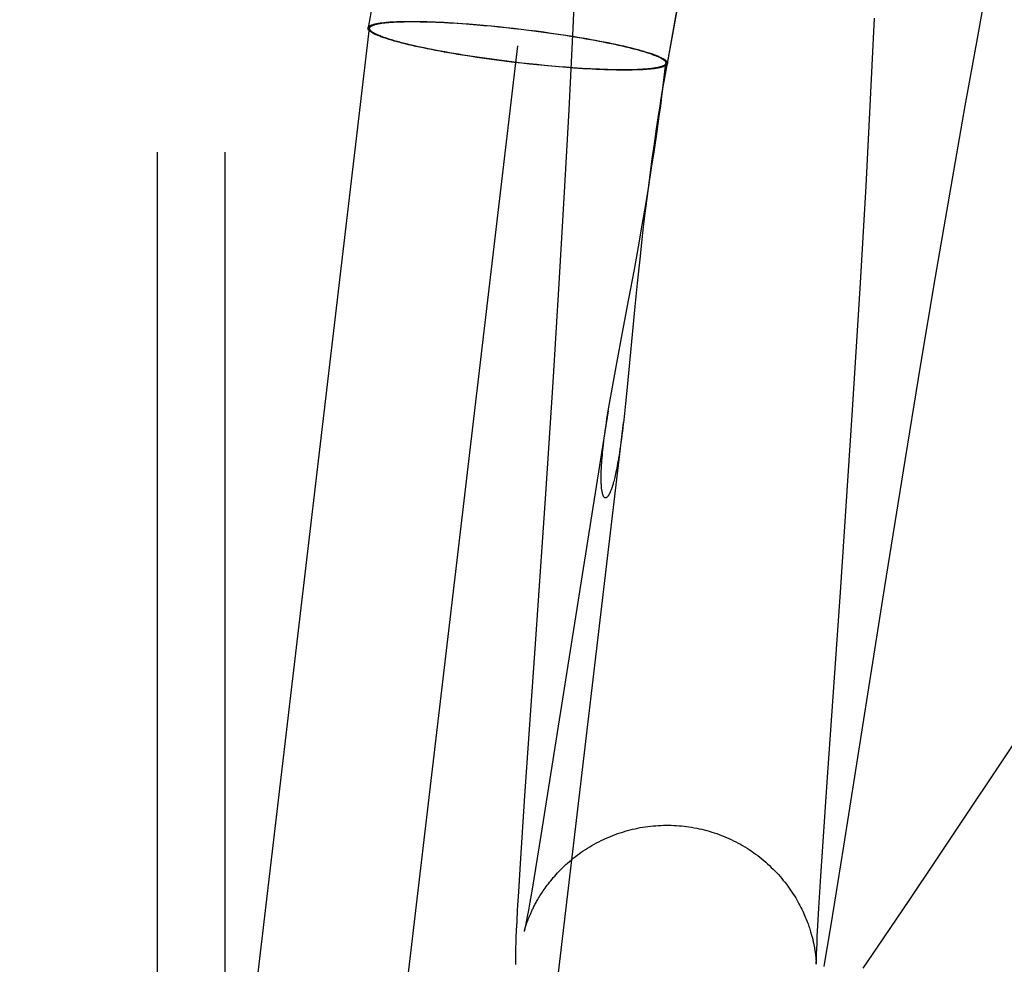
# Model space of a CAD drawing. Header units: inches. Extents: x 0 to 224, y 0 to 145.
# Tile 23 of 45: x 51.295 to 51.423, y 86.236 to 86.358. Entities that reach past the tile are written whole.
import ezdxf

# ---------------------------------------------------------------- set-up
doc = ezdxf.new("R2010")
doc.units = ezdxf.units.IN
doc.header["$LTSCALE"] = 12.302632
doc.header["$MEASUREMENT"] = 0
doc.linetypes.add('HIDDEN', pattern=[0.2, 0.1, -0.1])
doc.layers.add('DEFAULT_2', color=8, linetype='HIDDEN')

msp = doc.modelspace()

# ---------------------------------------------------------------- linework, layer by layer
at = {"layer": 'DEFAULT_2', "color": 8, "linetype": 'HIDDEN'}
for p, q in [((51.31314, 85.11097), (51.31314, 86.8147)), ((51.32186, 85.11097), (51.32186, 86.8147)), ((51.34205, 86.36669), (51.34036, 86.35731)), ((51.36725, 86.36651), (51.36684, 86.35727)), ((51.38106, 86.36387), (51.37934, 86.35441)), ((51.41927, 86.35641), (51.42072, 86.36426)), ((51.37909, 86.35271), (51.38074, 86.36184)), ((51.40541, 86.34896), (51.40588, 86.35859)), ((51.2782, 85.8284), (51.34056, 86.35727)), ((51.34511, 86.35816), (51.34555, 86.35816)), ((51.34526, 86.35813), (51.3457, 86.35813)), ((51.34555, 86.35816), (51.346, 86.35816)), ((51.3457, 86.35813), (51.34615, 86.35813)), ((51.346, 86.35816), (51.34647, 86.35816)), ((51.34615, 86.35813), (51.34661, 86.35813)), ((51.34647, 86.35816), (51.34696, 86.35815)), ((51.34661, 86.35813), (51.34709, 86.35812)), ((51.34696, 86.35815), (51.34745, 86.35814)), ((51.34709, 86.35812), (51.34758, 86.35811)), ((51.34745, 86.35814), (51.34797, 86.35813)), ((51.34758, 86.35811), (51.34809, 86.3581)), ((51.34797, 86.35813), (51.34849, 86.35811)), ((51.34809, 86.3581), (51.34861, 86.35808)), ((51.34849, 86.35811), (51.34903, 86.35809)), ((51.34861, 86.35808), (51.34915, 86.35806)), ((51.34903, 86.35809), (51.34959, 86.35807)), ((51.34915, 86.35806), (51.34969, 86.35804)), ((51.34959, 86.35807), (51.35015, 86.35804)), ((51.34969, 86.35804), (51.35025, 86.35801)), ((51.35015, 86.35804), (51.35072, 86.35801)), ((51.35025, 86.35801), (51.35082, 86.35798)), ((51.35072, 86.35801), (51.35131, 86.35798)), ((51.35082, 86.35798), (51.3514, 86.35795)), ((51.35131, 86.35798), (51.3519, 86.35794)), ((51.3514, 86.35795), (51.35198, 86.35791)), ((51.3519, 86.35794), (51.3525, 86.3579)), ((51.35198, 86.35791), (51.35258, 86.35787)), ((51.3525, 86.3579), (51.35342, 86.35783)), ((51.35258, 86.35787), (51.35349, 86.3578)), ((51.35342, 86.35783), (51.35436, 86.35775)), ((51.35349, 86.3578), (51.35442, 86.35772)), ((51.35436, 86.35775), (51.35531, 86.35767)), ((51.35442, 86.35772), (51.35535, 86.35764)), ((51.35531, 86.35767), (51.35627, 86.35758)), ((51.35535, 86.35764), (51.35631, 86.35756)), ((51.35627, 86.35758), (51.35724, 86.35749)), ((51.35631, 86.35756), (51.35726, 86.35746)), ((51.35724, 86.35749), (51.35821, 86.35738)), ((51.35726, 86.35746), (51.35823, 86.35736)), ((51.35821, 86.35738), (51.35919, 86.35728)), ((51.35823, 86.35736), (51.3592, 86.35725)), ((51.35919, 86.35728), (51.36018, 86.35716)), ((51.3592, 86.35725), (51.36017, 86.35714)), ((51.36684, 86.35727), (51.36632, 86.3467)), ((51.36017, 86.35714), (51.36114, 86.35702)), ((51.36018, 86.35716), (51.36116, 86.35704)), ((51.36114, 86.35702), (51.36211, 86.3569)), ((51.36116, 86.35704), (51.36213, 86.35692)), ((51.36211, 86.3569), (51.36307, 86.35677)), ((51.36213, 86.35692), (51.3631, 86.35679)), ((51.36307, 86.35677), (51.36402, 86.35664)), ((51.3631, 86.35679), (51.36406, 86.35665)), ((51.36402, 86.35664), (51.36496, 86.3565)), ((51.36406, 86.35665), (51.36501, 86.35652)), ((51.36496, 86.3565), (51.36589, 86.35636)), ((51.36501, 86.35652), (51.36595, 86.35637)), ((51.36589, 86.35636), (51.3668, 86.35621)), ((51.36595, 86.35637), (51.36687, 86.35623)), ((51.3668, 86.35621), (51.36739, 86.35612)), ((51.36687, 86.35623), (51.36748, 86.35613)), ((51.36739, 86.35612), (51.36798, 86.35602)), ((51.36748, 86.35613), (51.36807, 86.35603)), ((51.36798, 86.35602), (51.36856, 86.35592)), ((51.36807, 86.35603), (51.36866, 86.35593)), ((51.36856, 86.35592), (51.36913, 86.35582)), ((51.36866, 86.35593), (51.36923, 86.35582)), ((51.41761, 86.34725), (51.41927, 86.35641)), ((51.29736, 85.82614), (51.35972, 86.35501)), ((51.3456, 86.35514), (51.34516, 86.35525)), ((51.34575, 86.35514), (51.34531, 86.35525)), ((51.34605, 86.35504), (51.3456, 86.35514)), ((51.3462, 86.35504), (51.34575, 86.35514)), ((51.34653, 86.35493), (51.34605, 86.35504)), ((51.34666, 86.35493), (51.3462, 86.35504)), ((51.34701, 86.35482), (51.34653, 86.35493)), ((51.34714, 86.35483), (51.34666, 86.35493)), ((51.34751, 86.35472), (51.34701, 86.35482)), ((51.34764, 86.35472), (51.34714, 86.35483)), ((51.34803, 86.35461), (51.34751, 86.35472)), ((51.34815, 86.35462), (51.34764, 86.35472)), ((51.36913, 86.35582), (51.36969, 86.35571)), ((51.36923, 86.35582), (51.3698, 86.35572)), ((51.36969, 86.35571), (51.37024, 86.35561)), ((51.3698, 86.35572), (51.37035, 86.35562)), ((51.37024, 86.35561), (51.37077, 86.35551)), ((51.37035, 86.35562), (51.37089, 86.35551)), ((51.37077, 86.35551), (51.3713, 86.3554)), ((51.37089, 86.35551), (51.37142, 86.35541)), ((51.3713, 86.3554), (51.3718, 86.3553)), ((51.37142, 86.35541), (51.37193, 86.3553)), ((51.3718, 86.3553), (51.3723, 86.35519)), ((51.37193, 86.3553), (51.37243, 86.35519)), ((51.3723, 86.35519), (51.37278, 86.35509)), ((51.37243, 86.35519), (51.37292, 86.35509)), ((51.37278, 86.35509), (51.37325, 86.35498)), ((51.37292, 86.35509), (51.37339, 86.35498)), ((51.37325, 86.35498), (51.3737, 86.35488)), ((51.37339, 86.35498), (51.37385, 86.35487)), ((51.3737, 86.35488), (51.37413, 86.35477)), ((51.37385, 86.35487), (51.37429, 86.35477)), ((51.34855, 86.35451), (51.34803, 86.35461)), ((51.34867, 86.35451), (51.34815, 86.35462)), ((51.3491, 86.3544), (51.34855, 86.35451)), ((51.34921, 86.35441), (51.34867, 86.35451)), ((51.34965, 86.3543), (51.3491, 86.3544)), ((51.34975, 86.3543), (51.34921, 86.35441)), ((51.35021, 86.35419), (51.34965, 86.3543)), ((51.35031, 86.3542), (51.34975, 86.3543)), ((51.35079, 86.35409), (51.35021, 86.35419)), ((51.35088, 86.3541), (51.35031, 86.3542)), ((51.35137, 86.35399), (51.35079, 86.35409)), ((51.35146, 86.354), (51.35088, 86.3541)), ((51.35197, 86.35389), (51.35137, 86.35399)), ((51.35205, 86.3539), (51.35146, 86.354)), ((51.35257, 86.35379), (51.35197, 86.35389)), ((51.35265, 86.3538), (51.35205, 86.3539)), ((51.35349, 86.35364), (51.35257, 86.35379)), ((51.35356, 86.35366), (51.35265, 86.3538)), ((51.35443, 86.3535), (51.35349, 86.35364)), ((51.35449, 86.35352), (51.35356, 86.35366)), ((51.35538, 86.35336), (51.35443, 86.3535)), ((51.35543, 86.35338), (51.35449, 86.35352)), ((51.35634, 86.35323), (51.35538, 86.35336)), ((51.35638, 86.35325), (51.35543, 86.35338)), ((51.37934, 86.35441), (51.37834, 86.34875)), ((51.35731, 86.3531), (51.35634, 86.35323)), ((51.35734, 86.35312), (51.35638, 86.35325)), ((51.35829, 86.35298), (51.35731, 86.3531)), ((51.3583, 86.353), (51.35734, 86.35312)), ((51.35927, 86.35286), (51.35829, 86.35298)), ((51.35927, 86.35288), (51.3583, 86.353)), ((51.36024, 86.35277), (51.35927, 86.35288)), ((51.36025, 86.35274), (51.35927, 86.35286)), ((51.36121, 86.35266), (51.36024, 86.35277)), ((51.36123, 86.35263), (51.36025, 86.35274)), ((51.36218, 86.35256), (51.36121, 86.35266)), ((51.36221, 86.35253), (51.36123, 86.35263)), ((51.36314, 86.35246), (51.36218, 86.35256)), ((51.36318, 86.35244), (51.36221, 86.35253)), ((51.36409, 86.35237), (51.36314, 86.35246)), ((51.36414, 86.35235), (51.36318, 86.35244)), ((51.36503, 86.35229), (51.36409, 86.35237)), ((51.36509, 86.35226), (51.36414, 86.35235)), ((51.36596, 86.35222), (51.36503, 86.35229)), ((51.36602, 86.35219), (51.36509, 86.35226)), ((51.36687, 86.35215), (51.36596, 86.35222)), ((51.36694, 86.35212), (51.36602, 86.35219)), ((51.36746, 86.35211), (51.36687, 86.35215)), ((51.36754, 86.35208), (51.36694, 86.35212)), ((51.36805, 86.35207), (51.36746, 86.35211)), ((51.37842, 86.34877), (51.37888, 86.35275)), ((51.36814, 86.35204), (51.36754, 86.35208)), ((51.36863, 86.35204), (51.36805, 86.35207)), ((51.36872, 86.35201), (51.36814, 86.35204)), ((51.3692, 86.35201), (51.36863, 86.35204)), ((51.3693, 86.35198), (51.36872, 86.35201)), ((51.36975, 86.35198), (51.3692, 86.35201)), ((51.36986, 86.35195), (51.3693, 86.35198)), ((51.3703, 86.35196), (51.36975, 86.35198)), ((51.37041, 86.35192), (51.36986, 86.35195)), ((51.37083, 86.35194), (51.3703, 86.35196)), ((51.37095, 86.3519), (51.37041, 86.35192)), ((51.37135, 86.35192), (51.37083, 86.35194)), ((51.37148, 86.35189), (51.37095, 86.3519)), ((51.37186, 86.35191), (51.37135, 86.35192)), ((51.37199, 86.35187), (51.37148, 86.35189)), ((51.37236, 86.3519), (51.37186, 86.35191)), ((51.37249, 86.35186), (51.37199, 86.35187)), ((51.37283, 86.35189), (51.37236, 86.3519)), ((51.37297, 86.35186), (51.37249, 86.35186)), ((51.3733, 86.35189), (51.37283, 86.35189)), ((51.37344, 86.35185), (51.37297, 86.35186)), ((51.37375, 86.35189), (51.3733, 86.35189)), ((51.3739, 86.35186), (51.37344, 86.35185)), ((51.37418, 86.35189), (51.37375, 86.35189)), ((51.37434, 86.35186), (51.3739, 86.35186)), ((51.37829, 86.34844), (51.3782, 86.34792)), ((51.37834, 86.34875), (51.37829, 86.34844)), ((51.37832, 86.34803), (51.37838, 86.3485)), ((51.3784, 86.34907), (51.37837, 86.34893)), ((51.37838, 86.3485), (51.37842, 86.34877)), ((51.37841, 86.34915), (51.3784, 86.34907)), ((51.37843, 86.34921), (51.37841, 86.34915)), ((51.37843, 86.34893), (51.37845, 86.34906)), ((51.37845, 86.34906), (51.37846, 86.34913)), ((51.37846, 86.34918), (51.37847, 86.34923)), ((51.37846, 86.34913), (51.37846, 86.34918)), ((51.40478, 86.33686), (51.40541, 86.34896)), ((51.37809, 86.34719), (51.3779, 86.34597)), ((51.37803, 86.34589), (51.37822, 86.34723)), ((51.3782, 86.34792), (51.37809, 86.34719)), ((51.37822, 86.34723), (51.37832, 86.34803)), ((51.41578, 86.33679), (51.41761, 86.34725)), ((51.36632, 86.3467), (51.36574, 86.33605)), ((51.3779, 86.34597), (51.37764, 86.34427)), ((51.37775, 86.34392), (51.37803, 86.34589)), ((51.37764, 86.34427), (51.37736, 86.34233)), ((51.3774, 86.34154), (51.37775, 86.34392)), ((51.37736, 86.34233), (51.37709, 86.34039)), ((51.37699, 86.3389), (51.3774, 86.34154)), ((51.37709, 86.34039), (51.37676, 86.33793)), ((51.37667, 86.33685), (51.37699, 86.3389)), ((51.37628, 86.33447), (51.37667, 86.33685)), ((51.37676, 86.33793), (51.37646, 86.3356)), ((51.40402, 86.32363), (51.40478, 86.33686)), ((51.36574, 86.33605), (51.36505, 86.32426)), ((51.37646, 86.3356), (51.37622, 86.33364)), ((51.41378, 86.32513), (51.41578, 86.33679)), ((51.37584, 86.33182), (51.37628, 86.33447)), ((51.37622, 86.33364), (51.37597, 86.3316)), ((51.37534, 86.32898), (51.37584, 86.33182)), ((51.37597, 86.3316), (51.37573, 86.32952)), ((51.37573, 86.32952), (51.3755, 86.32742)), ((51.37481, 86.32605), (51.37534, 86.32898)), ((51.3755, 86.32742), (51.37518, 86.3243)), ((51.37411, 86.32228), (51.37481, 86.32605)), ((51.36505, 86.32426), (51.36427, 86.31152)), ((51.37518, 86.3243), (51.37488, 86.32128)), ((51.41184, 86.31358), (51.41378, 86.32513)), ((51.40301, 86.30722), (51.40402, 86.32363)), ((51.37488, 86.32128), (51.37389, 86.31085)), ((51.37144, 86.30779), (51.37253, 86.31395)), ((51.40962, 86.30005), (51.41184, 86.31358)), ((51.36427, 86.31152), (51.36332, 86.29705)), ((51.37389, 86.31085), (51.37368, 86.30873)), ((51.37144, 86.30779), (51.36273, 86.25289)), ((51.37127, 86.30675), (51.37144, 86.30779)), ((51.37368, 86.30873), (51.37354, 86.30745)), ((51.37354, 86.30745), (51.3734, 86.30626)), ((51.40148, 86.28433), (51.40301, 86.30722)), ((51.40722, 86.28508), (51.40962, 86.30005)), ((51.36332, 86.29705), (51.36199, 86.27764)), ((51.40193, 86.2515), (51.40722, 86.28508)), ((51.39977, 86.25979), (51.40148, 86.28433)), ((51.43427, 86.28041), (51.41382, 86.24966)), ((51.36199, 86.27764), (51.36062, 86.258)), ((51.39894, 86.2476), (51.39977, 86.25979)), ((51.36062, 86.258), (51.36004, 86.24926)), ((51.36273, 86.25289), (51.36203, 86.2486)), ((51.40076, 86.24423), (51.40193, 86.2515)), ((51.36004, 86.24926), (51.35981, 86.2456)), ((51.41382, 86.24966), (51.41034, 86.24447)), ((51.36203, 86.2486), (51.36158, 86.24593)), ((51.39869, 86.24348), (51.39894, 86.2476)), ((51.35981, 86.2456), (51.35967, 86.24324)), ((51.36158, 86.24593), (51.36129, 86.24425)), ((51.36129, 86.24425), (51.36111, 86.24323)), ((51.4002, 86.2408), (51.40076, 86.24423)), ((51.41034, 86.24447), (51.40796, 86.24096)), ((51.35967, 86.24324), (51.35959, 86.24174)), ((51.36111, 86.24323), (51.36096, 86.24241)), ((51.39855, 86.24122), (51.39869, 86.24348)), ((51.35959, 86.24174), (51.35954, 86.24065)), ((51.36078, 86.2415), (51.36071, 86.24116)), ((51.36086, 86.24191), (51.36078, 86.2415)), ((51.36096, 86.24241), (51.36086, 86.24191)), ((51.35954, 86.24065), (51.3595, 86.23969)), ((51.36057, 86.24048), (51.36056, 86.24047)), ((51.36056, 86.24046), (51.36056, 86.24047)), ((51.36057, 86.24051), (51.36059, 86.24056)), ((51.36057, 86.24048), (51.36057, 86.24049)), ((51.36061, 86.24065), (51.36059, 86.24057)), ((51.36059, 86.24056), (51.36061, 86.24062)), ((51.36063, 86.24076), (51.36061, 86.24065)), ((51.36061, 86.24062), (51.36063, 86.2407)), ((51.36066, 86.2409), (51.36063, 86.24076)), ((51.36063, 86.2407), (51.36065, 86.24079)), ((51.36071, 86.24116), (51.36066, 86.2409)), ((51.39848, 86.2398), (51.39855, 86.24122)), ((51.39981, 86.23853), (51.4002, 86.2408)), ((51.40796, 86.24096), (51.40612, 86.23828)), ((51.35947, 86.239), (51.35945, 86.23837)), ((51.3595, 86.23969), (51.35947, 86.239)), ((51.3984, 86.23817), (51.39844, 86.2389)), ((51.39844, 86.2389), (51.39848, 86.2398)), ((51.35943, 86.2375), (51.35942, 86.23709)), ((51.35944, 86.23792), (51.35943, 86.2375)), ((51.35945, 86.23837), (51.35944, 86.23792)), ((51.39837, 86.23723), (51.39838, 86.23759)), ((51.39838, 86.23759), (51.3984, 86.23817)), ((51.39955, 86.23702), (51.39981, 86.23853)), ((51.40612, 86.23828), (51.40435, 86.23572)), ((51.35942, 86.23709), (51.35942, 86.2367)), ((51.35942, 86.2367), (51.35942, 86.23644)), ((51.35942, 86.23644), (51.35942, 86.23619)), ((51.39832, 86.23675), (51.39833, 86.23663)), ((51.39833, 86.23663), (51.39833, 86.23653)), ((51.39833, 86.23653), (51.39834, 86.23643)), ((51.39834, 86.23643), (51.39834, 86.23635)), ((51.39834, 86.23635), (51.39835, 86.23629)), ((51.39835, 86.23651), (51.39836, 86.2367)), ((51.39835, 86.23636), (51.39835, 86.23651)), ((51.39835, 86.23629), (51.39835, 86.23636)), ((51.39835, 86.23623), (51.39835, 86.23629)), ((51.39836, 86.23694), (51.39837, 86.23723)), ((51.39836, 86.2367), (51.39836, 86.23694)), ((51.39935, 86.23594), (51.39955, 86.23702))]:
    msp.add_line(p, q, dxfattribs=at)
for points in [[(51.34036, 86.35731), (51.34036, 86.35731), (51.34037, 86.35735), (51.34039, 86.35739), (51.34041, 86.35742), (51.34044, 86.35745), (51.34047, 86.35749), (51.34051, 86.35752), (51.34055, 86.35755), (51.3406, 86.35758), (51.34065, 86.35761), (51.34071, 86.35764), (51.34078, 86.35767), (51.34085, 86.3577), (51.34092, 86.35773), (51.34101, 86.35775), (51.34109, 86.35778), (51.34118, 86.35781), (51.34128, 86.35783), (51.34138, 86.35785), (51.34149, 86.35788), (51.3416, 86.3579), (51.34172, 86.35792), (51.34185, 86.35794), (51.34197, 86.35796), (51.34211, 86.35798), (51.34225, 86.35799), (51.34239, 86.35801), (51.34254, 86.35803), (51.34269, 86.35804), (51.34285, 86.35806), (51.34301, 86.35807), (51.34318, 86.35808), (51.34335, 86.35809), (51.34353, 86.3581), (51.34371, 86.35811), (51.3439, 86.35812), (51.34409, 86.35813), (51.34429, 86.35814), (51.34448, 86.35814), (51.34469, 86.35815), (51.3449, 86.35815), (51.34511, 86.35816)], [(51.34516, 86.35525), (51.34474, 86.35536), (51.34453, 86.35541), (51.34433, 86.35546), (51.34413, 86.35551), (51.34394, 86.35557), (51.34375, 86.35562), (51.34357, 86.35567), (51.34339, 86.35572), (51.34322, 86.35578), (51.34305, 86.35583), (51.34289, 86.35588), (51.34273, 86.35593), (51.34257, 86.35598), (51.34242, 86.35603), (51.34228, 86.35608), (51.34214, 86.35613), (51.342, 86.35618), (51.34188, 86.35623), (51.34175, 86.35628), (51.34163, 86.35633), (51.34152, 86.35638), (51.34141, 86.35642), (51.3413, 86.35647), (51.34121, 86.35652), (51.34111, 86.35656), (51.34102, 86.35661), (51.34094, 86.35666), (51.34086, 86.3567), (51.34079, 86.35675), (51.34073, 86.35679), (51.34067, 86.35683), (51.34061, 86.35688), (51.34056, 86.35692), (51.34051, 86.35696), (51.34048, 86.357), (51.34044, 86.35704), (51.34041, 86.35708), (51.34039, 86.35712), (51.34037, 86.35716), (51.34036, 86.3572), (51.34036, 86.35724), (51.34036, 86.35728), (51.34036, 86.35731)], [(51.34056, 86.35727), (51.34056, 86.35729), (51.34057, 86.35733), (51.34059, 86.35736), (51.34061, 86.3574), (51.34064, 86.35743), (51.34067, 86.35746), (51.34071, 86.35749), (51.34075, 86.35753), (51.3408, 86.35756), (51.34085, 86.35759), (51.34091, 86.35762), (51.34098, 86.35764), (51.34105, 86.35767), (51.34112, 86.3577), (51.3412, 86.35773), (51.34129, 86.35775), (51.34138, 86.35778), (51.34148, 86.3578), (51.34158, 86.35782), (51.34168, 86.35785), (51.3418, 86.35787), (51.34191, 86.35789), (51.34203, 86.35791), (51.34216, 86.35793), (51.34229, 86.35795), (51.34243, 86.35796), (51.34257, 86.35798), (51.34272, 86.358), (51.34287, 86.35801), (51.34303, 86.35802), (51.34319, 86.35804), (51.34336, 86.35805), (51.34353, 86.35806), (51.3437, 86.35807), (51.34388, 86.35808), (51.34407, 86.35809), (51.34425, 86.3581), (51.34445, 86.35811), (51.34465, 86.35811), (51.34485, 86.35812), (51.34505, 86.35812), (51.34526, 86.35813)], [(51.34531, 86.35525), (51.34489, 86.35535), (51.34469, 86.3554), (51.34449, 86.35546), (51.3443, 86.35551), (51.34411, 86.35556), (51.34392, 86.35561), (51.34374, 86.35566), (51.34357, 86.35572), (51.34339, 86.35577), (51.34323, 86.35582), (51.34306, 86.35587), (51.34291, 86.35592), (51.34275, 86.35597), (51.34261, 86.35602), (51.34246, 86.35607), (51.34232, 86.35612), (51.34219, 86.35617), (51.34206, 86.35622), (51.34194, 86.35627), (51.34182, 86.35631), (51.34171, 86.35636), (51.3416, 86.35641), (51.3415, 86.35646), (51.3414, 86.3565), (51.34131, 86.35655), (51.34122, 86.35659), (51.34114, 86.35664), (51.34106, 86.35668), (51.34099, 86.35673), (51.34093, 86.35677), (51.34087, 86.35681), (51.34081, 86.35686), (51.34076, 86.3569), (51.34072, 86.35694), (51.34068, 86.35698), (51.34064, 86.35702), (51.34062, 86.35706), (51.34059, 86.3571), (51.34058, 86.35714), (51.34057, 86.35718), (51.34056, 86.35722), (51.34056, 86.35725), (51.34056, 86.35727)], [(51.37413, 86.35477), (51.37455, 86.35467), (51.37475, 86.35461), (51.37495, 86.35456), (51.37515, 86.35451), (51.37534, 86.35446), (51.37552, 86.35441), (51.3757, 86.35435), (51.37588, 86.3543), (51.37605, 86.35425), (51.37622, 86.3542), (51.37638, 86.35415), (51.37654, 86.3541), (51.37669, 86.35405), (51.37684, 86.354), (51.37698, 86.35395), (51.37712, 86.3539), (51.37725, 86.35385), (51.37738, 86.3538), (51.37751, 86.35375), (51.37762, 86.3537), (51.37774, 86.35366), (51.37784, 86.35361), (51.37795, 86.35356), (51.37804, 86.35352), (51.37814, 86.35347), (51.37822, 86.35342), (51.37831, 86.35338), (51.37838, 86.35333), (51.37845, 86.35329), (51.37852, 86.35325), (51.37858, 86.3532), (51.37863, 86.35316), (51.37868, 86.35312), (51.37873, 86.35308), (51.37877, 86.35304), (51.3788, 86.353), (51.37883, 86.35296), (51.37885, 86.35292), (51.37887, 86.35288), (51.37888, 86.35284), (51.37889, 86.3528), (51.37889, 86.35276), (51.37888, 86.35275)], [(51.37429, 86.35477), (51.37471, 86.35466), (51.37491, 86.35461), (51.37511, 86.35456), (51.37531, 86.3545), (51.3755, 86.35445), (51.37569, 86.3544), (51.37587, 86.35435), (51.37605, 86.35429), (51.37623, 86.35424), (51.37639, 86.35419), (51.37656, 86.35414), (51.37672, 86.35409), (51.37687, 86.35404), (51.37702, 86.35399), (51.37717, 86.35394), (51.37731, 86.35389), (51.37744, 86.35384), (51.37757, 86.35379), (51.37769, 86.35374), (51.37781, 86.35369), (51.37793, 86.35364), (51.37804, 86.35359), (51.37814, 86.35355), (51.37824, 86.3535), (51.37833, 86.35345), (51.37842, 86.35341), (51.3785, 86.35336), (51.37858, 86.35332), (51.37865, 86.35327), (51.37872, 86.35323), (51.37878, 86.35318), (51.37884, 86.35314), (51.37889, 86.3531), (51.37893, 86.35306), (51.37897, 86.35301), (51.379, 86.35297), (51.37903, 86.35293), (51.37905, 86.35289), (51.37907, 86.35285), (51.37908, 86.35282), (51.37909, 86.35278), (51.37909, 86.35274), (51.37909, 86.35271)], [(51.37888, 86.35275), (51.37888, 86.35273), (51.37887, 86.35269), (51.37886, 86.35266), (51.37883, 86.35262), (51.37881, 86.35259), (51.37878, 86.35256), (51.37874, 86.35252), (51.37869, 86.35249), (51.37865, 86.35246), (51.37859, 86.35243), (51.37853, 86.3524), (51.37847, 86.35237), (51.3784, 86.35235), (51.37832, 86.35232), (51.37824, 86.35229), (51.37816, 86.35227), (51.37807, 86.35224), (51.37797, 86.35222), (51.37787, 86.35219), (51.37776, 86.35217), (51.37765, 86.35215), (51.37753, 86.35213), (51.37741, 86.35211), (51.37728, 86.35209), (51.37715, 86.35207), (51.37701, 86.35205), (51.37687, 86.35204), (51.37673, 86.35202), (51.37657, 86.35201), (51.37642, 86.35199), (51.37626, 86.35198), (51.37609, 86.35197), (51.37592, 86.35196), (51.37574, 86.35195), (51.37556, 86.35194), (51.37538, 86.35193), (51.37519, 86.35192), (51.375, 86.35191), (51.3748, 86.35191), (51.3746, 86.3519), (51.37439, 86.3519), (51.37418, 86.35189)], [(51.37909, 86.35271), (51.37908, 86.3527), (51.37907, 86.35267), (51.37906, 86.35263), (51.37904, 86.3526), (51.37901, 86.35256), (51.37898, 86.35253), (51.37894, 86.3525), (51.3789, 86.35247), (51.37885, 86.35243), (51.37879, 86.3524), (51.37873, 86.35237), (51.37867, 86.35235), (51.3786, 86.35232), (51.37852, 86.35229), (51.37844, 86.35226), (51.37835, 86.35224), (51.37826, 86.35221), (51.37816, 86.35219), (51.37806, 86.35216), (51.37795, 86.35214), (51.37784, 86.35212), (51.37772, 86.3521), (51.3776, 86.35208), (51.37747, 86.35206), (51.37734, 86.35204), (51.3772, 86.35202), (51.37705, 86.35201), (51.37691, 86.35199), (51.37675, 86.35198), (51.37659, 86.35196), (51.37643, 86.35195), (51.37626, 86.35194), (51.37609, 86.35192), (51.37591, 86.35191), (51.37573, 86.3519), (51.37555, 86.35189), (51.37536, 86.35189), (51.37516, 86.35188), (51.37496, 86.35187), (51.37476, 86.35187), (51.37455, 86.35186), (51.37434, 86.35186)], [(51.37847, 86.34925), (51.37847, 86.34927), (51.37847, 86.34929), (51.37847, 86.3493), (51.37847, 86.34932), (51.37847, 86.34933), (51.37848, 86.34934), (51.37848, 86.34935), (51.37848, 86.34936), (51.37848, 86.34937), (51.37848, 86.34938), (51.37848, 86.34938), (51.37848, 86.34939), (51.37848, 86.34939), (51.37847, 86.34939), (51.37847, 86.34939), (51.37847, 86.34939), (51.37847, 86.34938), (51.37846, 86.34938), (51.37846, 86.34937), (51.37846, 86.34936), (51.37846, 86.34935), (51.37845, 86.34934), (51.37845, 86.34933), (51.37845, 86.34931), (51.37844, 86.34929), (51.37844, 86.34928), (51.37843, 86.34926), (51.37843, 86.34921)], [(51.37253, 86.31395), (51.37328, 86.31791), (51.37411, 86.32228)], [(51.32257, 85.87524), (51.32264, 85.87583), (51.32271, 85.8764), (51.3734, 86.30626)], [(51.37338, 86.3061), (51.37327, 86.30517), (51.37321, 86.30466), (51.37314, 86.30417), (51.37308, 86.3037), (51.37301, 86.30325), (51.37295, 86.30283), (51.37289, 86.30242), (51.37283, 86.30204), (51.37277, 86.30168), (51.37271, 86.30134), (51.37265, 86.30101), (51.3726, 86.3007), (51.37254, 86.30041), (51.37249, 86.30014), (51.37243, 86.29988), (51.37238, 86.29964), (51.37233, 86.29941), (51.37228, 86.2992), (51.37223, 86.299), (51.37218, 86.29882), (51.37214, 86.29864), (51.37209, 86.29848), (51.37205, 86.29832), (51.37201, 86.29818), (51.37196, 86.29804), (51.37192, 86.29792), (51.37188, 86.2978), (51.37185, 86.29769), (51.37181, 86.29759), (51.37177, 86.2975), (51.37174, 86.29741), (51.3717, 86.29733), (51.37167, 86.29725), (51.37164, 86.29718), (51.37161, 86.29712), (51.37158, 86.29706), (51.37155, 86.297), (51.37152, 86.29695), (51.37149, 86.2969), (51.37147, 86.29686), (51.37144, 86.29682), (51.37142, 86.29678), (51.37139, 86.29675), (51.37137, 86.29672), (51.37134, 86.29669), (51.37132, 86.29667), (51.3713, 86.29664), (51.37128, 86.29662), (51.37126, 86.29661), (51.37123, 86.29659), (51.37121, 86.29658), (51.37119, 86.29657), (51.37117, 86.29656), (51.37116, 86.29655), (51.37114, 86.29654), (51.37112, 86.29654), (51.3711, 86.29654), (51.37108, 86.29653), (51.37107, 86.29653), (51.37105, 86.29654), (51.37103, 86.29654), (51.37102, 86.29655), (51.371, 86.29655), (51.37098, 86.29656), (51.37097, 86.29657), (51.37095, 86.29658), (51.37094, 86.29659), (51.37092, 86.29661), (51.3709, 86.29662), (51.37089, 86.29664), (51.37087, 86.29666), (51.37086, 86.29668), (51.37084, 86.29671), (51.37083, 86.29673), (51.37082, 86.29676), (51.3708, 86.29679), (51.37079, 86.29682), (51.37077, 86.29685), (51.37076, 86.29689), (51.37074, 86.29692), (51.37073, 86.29696), (51.37072, 86.29701), (51.3707, 86.29705), (51.37069, 86.2971), (51.37068, 86.29715), (51.37067, 86.29721), (51.37065, 86.29727), (51.37064, 86.29733), (51.37063, 86.2974), (51.37062, 86.29747), (51.3706, 86.29755), (51.37059, 86.29763), (51.37058, 86.29771), (51.37057, 86.2978), (51.37056, 86.2979), (51.37055, 86.298), (51.37055, 86.29811), (51.37054, 86.29822), (51.37053, 86.29835), (51.37053, 86.29848), (51.37052, 86.29862), (51.37052, 86.29877), (51.37051, 86.29892), (51.37051, 86.29908), (51.37051, 86.29926), (51.37052, 86.29944), (51.37052, 86.29964), (51.37053, 86.29984), (51.37053, 86.30006), (51.37054, 86.30029), (51.37056, 86.30054), (51.37057, 86.3008), (51.37059, 86.30108), (51.37061, 86.30137), (51.37064, 86.30168), (51.37067, 86.302), (51.3707, 86.30234), (51.37073, 86.30269), (51.37077, 86.30306), (51.37082, 86.30345), (51.37087, 86.30386), (51.37092, 86.30429), (51.37098, 86.30474), (51.37105, 86.30522), (51.37112, 86.30571), (51.37119, 86.30622), (51.37127, 86.30675)], [(51.36065, 86.24079), (51.36069, 86.2409), (51.3607, 86.24095), (51.36072, 86.24101), (51.36074, 86.24107), (51.36076, 86.24114), (51.36078, 86.24121), (51.36081, 86.24127), (51.36083, 86.24135), (51.36086, 86.24142), (51.36088, 86.24149), (51.36091, 86.24157), (51.36094, 86.24165), (51.36096, 86.24172), (51.36099, 86.2418), (51.36103, 86.24189), (51.36106, 86.24197), (51.36109, 86.24206), (51.36113, 86.24214), (51.36116, 86.24223), (51.3612, 86.24232), (51.36124, 86.24242), (51.36128, 86.24251), (51.36132, 86.2426), (51.36136, 86.2427), (51.3614, 86.2428), (51.36145, 86.2429), (51.3615, 86.24301), (51.36154, 86.24311), (51.3616, 86.24322), (51.36165, 86.24333), (51.36171, 86.24345), (51.36176, 86.24356), (51.36182, 86.24368), (51.36189, 86.24381), (51.36195, 86.24393), (51.36202, 86.24406), (51.36209, 86.24419), (51.36217, 86.24433), (51.36225, 86.24447), (51.36233, 86.24461), (51.36242, 86.24476), (51.36251, 86.24491), (51.3626, 86.24506), (51.3627, 86.24522), (51.36281, 86.24539), (51.36292, 86.24555), (51.36303, 86.24572), (51.36315, 86.2459), (51.36328, 86.24608), (51.36341, 86.24626), (51.36355, 86.24645), (51.36369, 86.24663), (51.36384, 86.24683), (51.364, 86.24702), (51.36416, 86.24722), (51.36433, 86.24742), (51.36451, 86.24763), (51.36469, 86.24783), (51.36489, 86.24804), (51.36509, 86.24826), (51.36529, 86.24847), (51.36551, 86.24868), (51.36573, 86.24889), (51.36595, 86.2491), (51.36618, 86.24931), (51.36642, 86.24952), (51.36666, 86.24972), (51.36691, 86.24992), (51.36716, 86.25012), (51.36741, 86.25031), (51.36768, 86.25051), (51.36794, 86.2507), (51.36821, 86.25088), (51.36848, 86.25106), (51.36876, 86.25124), (51.36904, 86.25141), (51.36933, 86.25158), (51.36962, 86.25175), (51.36991, 86.25191), (51.3702, 86.25206), (51.3705, 86.25221), (51.3708, 86.25235), (51.3711, 86.25249), (51.37141, 86.25263), (51.37172, 86.25276), (51.37203, 86.25288), (51.37234, 86.253), (51.37266, 86.25311), (51.37298, 86.25322), (51.3733, 86.25332), (51.37362, 86.25342), (51.37394, 86.25351), (51.37426, 86.2536), (51.37459, 86.25368), (51.37492, 86.25375), (51.37525, 86.25382), (51.37558, 86.25389), (51.37591, 86.25394), (51.37624, 86.25399), (51.37657, 86.25404), (51.37691, 86.25408), (51.37724, 86.25412), (51.37758, 86.25414), (51.37791, 86.25417), (51.37825, 86.25418), (51.37858, 86.25419), (51.37892, 86.2542), (51.37926, 86.2542), (51.37959, 86.25419), (51.37993, 86.25418), (51.38026, 86.25416), (51.3806, 86.25414), (51.38093, 86.25411), (51.38124, 86.25408)], [(51.38124, 86.25408), (51.38155, 86.25404), (51.38188, 86.25399), (51.38221, 86.25394), (51.38255, 86.25388), (51.38288, 86.25382), (51.38321, 86.25375), (51.38353, 86.25368), (51.38386, 86.2536), (51.38419, 86.25351), (51.38451, 86.25342), (51.38483, 86.25332), (51.38515, 86.25322), (51.38547, 86.25311), (51.38579, 86.253), (51.3861, 86.25288), (51.38641, 86.25275), (51.38672, 86.25262), (51.38703, 86.25249), (51.38733, 86.25235), (51.38764, 86.2522), (51.38794, 86.25205), (51.38823, 86.25189), (51.38853, 86.25173), (51.38882, 86.25156), (51.38911, 86.25139), (51.38939, 86.25122), (51.38967, 86.25104), (51.38995, 86.25085), (51.39023, 86.25066), (51.3905, 86.25047), (51.39077, 86.25027), (51.39103, 86.25006), (51.39129, 86.24985), (51.39155, 86.24964), (51.3918, 86.24942), (51.39205, 86.2492), (51.39229, 86.24898), (51.39253, 86.24875), (51.39277, 86.24852), (51.393, 86.24829), (51.39323, 86.24805), (51.39345, 86.24781), (51.39366, 86.24756), (51.39388, 86.24732), (51.39408, 86.24707), (51.39428, 86.24682), (51.39448, 86.24657), (51.39467, 86.24631), (51.39485, 86.24606), (51.39503, 86.24581), (51.3952, 86.24555), (51.39537, 86.2453), (51.39553, 86.24505), (51.39568, 86.24479), (51.39583, 86.24454), (51.39597, 86.2443), (51.3961, 86.24405), (51.39623, 86.24381), (51.39636, 86.24357), (51.39647, 86.24334), (51.39659, 86.2431), (51.39669, 86.24288), (51.39679, 86.24266), (51.39688, 86.24244), (51.39697, 86.24223), (51.39705, 86.24203), (51.39713, 86.24183), (51.39721, 86.24164), (51.39728, 86.24145), (51.39734, 86.24127), (51.3974, 86.24109), (51.39746, 86.24092), (51.39751, 86.24075), (51.39756, 86.24059), (51.39761, 86.24043), (51.39766, 86.24028), (51.3977, 86.24013), (51.39774, 86.23999), (51.39778, 86.23985), (51.39781, 86.23971), (51.39785, 86.23958), (51.39788, 86.23945), (51.39791, 86.23932), (51.39794, 86.2392), (51.39796, 86.23908), (51.39799, 86.23896), (51.39801, 86.23885), (51.39804, 86.23874), (51.39806, 86.23863), (51.39808, 86.23852), (51.3981, 86.23842), (51.39812, 86.23832), (51.39813, 86.23822), (51.39815, 86.23812), (51.39817, 86.23802), (51.39818, 86.23793), (51.39819, 86.23784), (51.39821, 86.23775), (51.39822, 86.23766), (51.39823, 86.23757), (51.39824, 86.23749), (51.39825, 86.2374), (51.39826, 86.23732), (51.39827, 86.23724), (51.39828, 86.23716), (51.39829, 86.23709), (51.3983, 86.23701), (51.3983, 86.23694), (51.39831, 86.23688), (51.39831, 86.23681), (51.39832, 86.23675)], [(51.36059, 86.24057), (51.36057, 86.24051), (51.36057, 86.24049)], [(51.39835, 86.23629), (51.39835, 86.23624), (51.39835, 86.23622)]]:
    msp.add_lwpolyline(points, dxfattribs=at)

doc.saveas('drawing.dxf')
